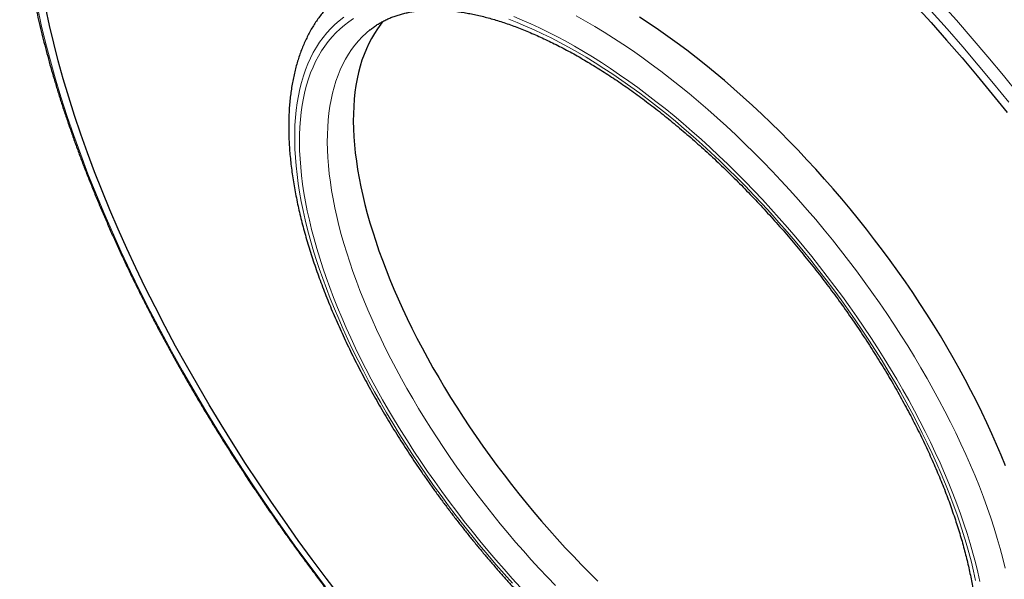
# Model space of a CAD drawing. Header units: millimetres. Extents: x 8 to 1018, y 12 to 2184.
# Tile 24 of 52: x 768 to 818, y 804 to 833. Entities that reach past the tile are written whole.
import ezdxf

# ---------------------------------------------------------------- set-up
doc = ezdxf.new("R2010")
doc.units = ezdxf.units.MM

msp = doc.modelspace()

# ---------------------------------------------------------------- linework, layer by layer
at = {"color": 7, "linetype": 'Continuous', "lineweight": 30, "flags": 128}
for points in [[(813.75, 833.443), (814.551, 832.563), (815.343, 831.671), (816.125, 830.767), (816.898, 829.853), (817.661, 828.929), (818.413, 827.995)], [(784.572, 803.38), (783.844, 804.331), (783.128, 805.289), (782.424, 806.253), (781.734, 807.224), (781.058, 808.2), (780.396, 809.181), (779.748, 810.167), (779.116, 811.155), (778.5, 812.147), (777.899, 813.14), (777.315, 814.135), (776.748, 815.131), (776.197, 816.127), (775.665, 817.122), (775.15, 818.116), (774.654, 819.108), (774.177, 820.097), (773.718, 821.083), (773.279, 822.065), (772.859, 823.042), (772.459, 824.014), (772.079, 824.98), (771.72, 825.939), (771.381, 826.891), (771.063, 827.834), (770.767, 828.769), (770.491, 829.695), (770.238, 830.611), (770.005, 831.516), (769.795, 832.411), (769.607, 833.293)], [(786.762, 832.644), (786.621, 832.474), (786.451, 832.247), (786.291, 832.008), (786.143, 831.758), (786.005, 831.496), (785.878, 831.224), (785.762, 830.94), (785.657, 830.646), (785.563, 830.341), (785.48, 830.026), (785.408, 829.7), (785.348, 829.365), (785.299, 829.02), (785.262, 828.665), (785.236, 828.301), (785.221, 827.929), (785.217, 827.547), (785.225, 827.157), (785.245, 826.759), (785.276, 826.353), (785.318, 825.94), (785.371, 825.519), (785.436, 825.091), (785.512, 824.656), (785.599, 824.215), (785.698, 823.767), (785.807, 823.314), (785.928, 822.855), (786.059, 822.391), (786.201, 821.922), (786.354, 821.449), (786.518, 820.971), (786.692, 820.489), (786.877, 820.004), (787.071, 819.515), (787.276, 819.023), (787.491, 818.529), (787.716, 818.033), (787.951, 817.534), (788.195, 817.034), (788.448, 816.533), (788.71, 816.031), (788.982, 815.528), (789.262, 815.025), (789.552, 814.522), (789.849, 814.02), (790.155, 813.518), (790.468, 813.018), (790.79, 812.519), (791.119, 812.022), (791.456, 811.527), (791.799, 811.035), (792.15, 810.546), (792.507, 810.06), (792.871, 809.577), (793.24, 809.098), (793.616, 808.623), (793.997, 808.153), (794.384, 807.688), (794.776, 807.228), (795.173, 806.773), (795.574, 806.325), (795.979, 805.882), (796.389, 805.446), (796.802, 805.016), (797.219, 804.593), (797.639, 804.178)], [(818.323, 810.046), (818.107, 810.585), (817.879, 811.127), (817.64, 811.672), (817.39, 812.219), (817.13, 812.768), (816.859, 813.319), (816.578, 813.872), (816.287, 814.425), (815.986, 814.979), (815.676, 815.533), (815.356, 816.087), (815.026, 816.64), (814.688, 817.192), (814.34, 817.743), (813.985, 818.292), (813.62, 818.839), (813.248, 819.384), (812.868, 819.925), (812.481, 820.464), (812.086, 820.999), (811.684, 821.53), (811.275, 822.056), (810.86, 822.578), (810.439, 823.095), (810.012, 823.606), (809.579, 824.112), (809.141, 824.611), (808.698, 825.105), (808.251, 825.591), (807.799, 826.07), (807.343, 826.542), (806.883, 827.006), (806.419, 827.462), (805.953, 827.909), (805.484, 828.348), (805.012, 828.778), (804.538, 829.198), (804.062, 829.609), (803.585, 830.01), (803.107, 830.401), (802.627, 830.782), (802.147, 831.151), (801.667, 831.51), (801.188, 831.858), (800.708, 832.194), (800.23, 832.519), (799.752, 832.831)]]:
    msp.add_lwpolyline(points, dxfattribs=at)
at = {"color": 8, "linetype": 'Continuous', "lineweight": 0, "flags": 128}
for points in [[(815.019, 833.591), (815.834, 832.679), (816.64, 831.755), (817.437, 830.82), (818.222, 829.874), (818.997, 828.919)], [(769.175, 833.351), (769.374, 832.451), (769.594, 831.539), (769.836, 830.615), (770.101, 829.682), (770.387, 828.738), (770.695, 827.785), (771.024, 826.824), (771.374, 825.854), (771.746, 824.877), (772.138, 823.894), (772.55, 822.905), (772.982, 821.91), (773.435, 820.911), (773.906, 819.909), (774.397, 818.902), (774.907, 817.894), (775.436, 816.883), (775.982, 815.872), (776.546, 814.86), (777.128, 813.848), (777.726, 812.837), (778.342, 811.828), (778.973, 810.822), (779.62, 809.818), (780.282, 808.818), (780.959, 807.822), (781.651, 806.832), (782.356, 805.847), (783.075, 804.869), (783.806, 803.897)], [(796.539, 832.901), (797.009, 832.638), (797.481, 832.362), (797.956, 832.073), (798.432, 831.773), (798.909, 831.46), (799.388, 831.135), (799.867, 830.799), (800.347, 830.452), (800.827, 830.093), (801.307, 829.723), (801.786, 829.342), (802.265, 828.952), (802.742, 828.551), (803.218, 828.14), (803.692, 827.719), (804.163, 827.289), (804.633, 826.851), (805.099, 826.403), (805.562, 825.947), (806.022, 825.483), (806.478, 825.011), (806.93, 824.532), (807.378, 824.046), (807.821, 823.553), (808.259, 823.053), (808.692, 822.548), (809.119, 822.036), (809.54, 821.519), (809.955, 820.998), (810.364, 820.471), (810.766, 819.94), (811.16, 819.405), (811.548, 818.867), (811.928, 818.325), (812.3, 817.781), (812.664, 817.234), (813.02, 816.684), (813.367, 816.134), (813.706, 815.581), (814.035, 815.028), (814.355, 814.474), (814.666, 813.92), (814.967, 813.366), (815.258, 812.813), (815.539, 812.261), (815.81, 811.71), (816.07, 811.16), (816.32, 810.613), (816.558, 810.068), (816.786, 809.526), (817.003, 808.987), (817.208, 808.452), (817.402, 807.92), (817.584, 807.393), (817.755, 806.87), (817.914, 806.353), (818.061, 805.841), (818.196, 805.334), (818.319, 804.834)], [(818.492, 828.514), (817.724, 829.46), (816.946, 830.396), (816.158, 831.322), (815.36, 832.236), (814.552, 833.14)], [(784.734, 832.826), (784.503, 832.647), (784.282, 832.455), (784.072, 832.25), (783.873, 832.032), (783.684, 831.802), (783.507, 831.559), (783.341, 831.304), (783.186, 831.036), (783.043, 830.757), (782.911, 830.466), (782.791, 830.163), (782.682, 829.849), (782.586, 829.523), (782.501, 829.187), (782.428, 828.84), (782.367, 828.483), (782.318, 828.116), (782.281, 827.738), (782.256, 827.351), (782.243, 826.954), (782.242, 826.549), (782.254, 826.134), (782.277, 825.711), (782.312, 825.279), (782.36, 824.84), (782.419, 824.392), (782.491, 823.938), (782.574, 823.476), (782.669, 823.007), (782.776, 822.532), (782.895, 822.051), (783.025, 821.564), (783.167, 821.072), (783.32, 820.574), (783.485, 820.072), (783.661, 819.565), (783.848, 819.055), (784.046, 818.54), (784.254, 818.022), (784.474, 817.501), (784.704, 816.977), (784.944, 816.451), (785.195, 815.923), (785.455, 815.394), (785.726, 814.863), (786.006, 814.332), (786.296, 813.8), (786.595, 813.267), (786.903, 812.735), (787.22, 812.204), (787.546, 811.673), (787.88, 811.144), (788.222, 810.617), (788.573, 810.091), (788.931, 809.568), (789.296, 809.048), (789.669, 808.531), (790.049, 808.017), (790.435, 807.508), (790.828, 807.002), (791.227, 806.501), (791.632, 806.005), (792.043, 805.514), (792.459, 805.028), (792.88, 804.549), (793.306, 804.075)], [(793.71, 803.863), (793.287, 804.325), (792.869, 804.793), (792.455, 805.267), (792.046, 805.747), (791.643, 806.233), (791.245, 806.723), (790.853, 807.218), (790.467, 807.718), (790.088, 808.221), (789.715, 808.729), (789.35, 809.239), (788.991, 809.753), (788.64, 810.269), (788.297, 810.787), (787.961, 811.308), (787.634, 811.83), (787.315, 812.353), (787.005, 812.877), (786.703, 813.402), (786.411, 813.926), (786.127, 814.451), (785.853, 814.975), (785.589, 815.498), (785.334, 816.019), (785.09, 816.539), (784.855, 817.057), (784.631, 817.573), (784.417, 818.086), (784.214, 818.595), (784.022, 819.102), (783.84, 819.605), (783.669, 820.103), (783.51, 820.597), (783.361, 821.086), (783.224, 821.57), (783.098, 822.049), (782.984, 822.522), (782.881, 822.989), (782.79, 823.449), (782.711, 823.903), (782.643, 824.349), (782.588, 824.788), (782.544, 825.22), (782.512, 825.643), (782.491, 826.059), (782.483, 826.465), (782.486, 826.863), (782.502, 827.252), (782.529, 827.632), (782.568, 828.001), (782.62, 828.361), (782.682, 828.711), (782.757, 829.051), (782.843, 829.38), (782.941, 829.698), (783.051, 830.005), (783.172, 830.301), (783.304, 830.585), (783.448, 830.858), (783.603, 831.119), (783.77, 831.368), (783.947, 831.605), (784.135, 831.829), (784.334, 832.041), (784.544, 832.24), (784.764, 832.427), (784.994, 832.6), (785.234, 832.761)], [(793.118, 832.724), (793.539, 832.561), (793.965, 832.384), (794.395, 832.194), (794.828, 831.992), (795.265, 831.777), (795.705, 831.55), (796.148, 831.31), (796.593, 831.059), (797.041, 830.795), (797.49, 830.519), (797.941, 830.232), (798.394, 829.934), (798.847, 829.624), (799.302, 829.303), (799.756, 828.972), (800.211, 828.63), (800.665, 828.277), (801.119, 827.915), (801.572, 827.543), (802.023, 827.161), (802.474, 826.77), (802.922, 826.37), (803.368, 825.961), (803.812, 825.544), (804.254, 825.119), (804.692, 824.685), (805.127, 824.245), (805.558, 823.796), (805.985, 823.341), (806.408, 822.879), (806.827, 822.411), (807.241, 821.937), (807.65, 821.457), (808.053, 820.971), (808.451, 820.481), (808.843, 819.986), (809.229, 819.486), (809.608, 818.983), (809.98, 818.476), (810.346, 817.965), (810.705, 817.451), (811.056, 816.935), (811.399, 816.417), (811.735, 815.896), (812.062, 815.374), (812.381, 814.851), (812.691, 814.327), (812.993, 813.803), (813.285, 813.278), (813.569, 812.753), (813.842, 812.229), (814.107, 811.707), (814.361, 811.185), (814.606, 810.665), (814.84, 810.147), (815.065, 809.631), (815.278, 809.118), (815.482, 808.609), (815.674, 808.102), (815.856, 807.6), (816.027, 807.101), (816.186, 806.607), (816.335, 806.118), (816.472, 805.634), (816.597, 805.155), (816.712, 804.682), (816.814, 804.215)], [(817.032, 804.169), (816.926, 804.644), (816.808, 805.124), (816.679, 805.611), (816.537, 806.103), (816.385, 806.6), (816.221, 807.102), (816.046, 807.609), (815.859, 808.119), (815.662, 808.634), (815.454, 809.151), (815.235, 809.672), (815.006, 810.196), (814.766, 810.722), (814.516, 811.249), (814.256, 811.779), (813.986, 812.31), (813.706, 812.841), (813.417, 813.373), (813.119, 813.905), (812.811, 814.437), (812.495, 814.969), (812.169, 815.499), (811.836, 816.029), (811.494, 816.556), (811.144, 817.082), (810.787, 817.605), (810.421, 818.125), (810.049, 818.643), (809.67, 819.156), (809.284, 819.667), (808.891, 820.172), (808.492, 820.674), (808.088, 821.17), (807.677, 821.662), (807.262, 822.147), (806.841, 822.627), (806.415, 823.101), (805.985, 823.568), (805.551, 824.029), (805.113, 824.482), (804.671, 824.928), (804.226, 825.366), (803.778, 825.796), (803.327, 826.217), (802.874, 826.63), (802.418, 827.034), (801.961, 827.429), (801.503, 827.814), (801.043, 828.19), (800.583, 828.555), (800.122, 828.91), (799.661, 829.255), (799.2, 829.589), (798.739, 829.912), (798.279, 830.224), (797.82, 830.524), (797.363, 830.813), (796.907, 831.09), (796.454, 831.355), (796.003, 831.608), (795.554, 831.849), (795.108, 832.077), (794.666, 832.292), (794.227, 832.495), (793.792, 832.684), (793.361, 832.861)], [(786.079, 832.2), (785.872, 832.024), (785.671, 831.833), (785.481, 831.63), (785.3, 831.415), (785.13, 831.188), (784.971, 830.949), (784.822, 830.699), (784.684, 830.438), (784.557, 830.165), (784.441, 829.882), (784.336, 829.587), (784.242, 829.282), (784.16, 828.967), (784.088, 828.642), (784.028, 828.306), (783.979, 827.961), (783.941, 827.607), (783.915, 827.243), (783.9, 826.87), (783.897, 826.489), (783.905, 826.099), (783.924, 825.701), (783.955, 825.295), (783.997, 824.881), (784.051, 824.46), (784.116, 824.032), (784.192, 823.597), (784.279, 823.156), (784.377, 822.709), (784.487, 822.255), (784.607, 821.797), (784.739, 821.333), (784.881, 820.864), (785.034, 820.39), (785.198, 819.912), (785.372, 819.43), (785.556, 818.945), (785.751, 818.456), (785.956, 817.965), (786.171, 817.47), (786.396, 816.974), (786.63, 816.476), (786.874, 815.976), (787.128, 815.474), (787.39, 814.972), (787.662, 814.469), (787.942, 813.966), (788.231, 813.464), (788.529, 812.961), (788.834, 812.46), (789.148, 811.959), (789.47, 811.461), (789.799, 810.964), (790.135, 810.469), (790.479, 809.977), (790.829, 809.487), (791.187, 809.001), (791.55, 808.518), (791.92, 808.039), (792.296, 807.565), (792.677, 807.095), (793.064, 806.63), (793.455, 806.169), (793.852, 805.715), (794.253, 805.266), (794.659, 804.823), (795.069, 804.387), (795.482, 803.957)]]:
    msp.add_lwpolyline(points, dxfattribs=at)
at = {"color": 8, "linetype": 'Continuous', "lineweight": 0}
msp.add_open_spline([(803.105, 855.453), (804.094, 854.859), (806.072, 853.671), (809.079, 851.564), (812.085, 849.24), (815.072, 846.692), (818.015, 843.947), (820.891, 841.024), (823.677, 837.947), (826.352, 834.739), (828.895, 831.427), (831.286, 828.035), (833.506, 824.591), (835.538, 821.121), (837.366, 817.653), (838.975, 814.213), (840.353, 810.829), (841.49, 807.527), (842.376, 804.333), (843.004, 801.272), (843.37, 798.368), (843.47, 795.644), (843.304, 793.12), (842.872, 790.818), (842.181, 788.753), (841.227, 786.951), (840.129, 785.49), (839.241, 784.768), (838.847, 784.447)], degree=3, knots=[0, 0, 0, 0, 0.03876, 0.077519, 0.116279, 0.155038, 0.193798, 0.232557, 0.271317, 0.310076, 0.348836, 0.387595, 0.426355, 0.465114, 0.503874, 0.542633, 0.581393, 0.620152, 0.658912, 0.697671, 0.736431, 0.775191, 0.81395, 0.85271, 0.891469, 0.930229, 0.968988, 1, 1, 1, 1], dxfattribs=at)
at = {"color": 7, "linetype": 'Continuous', "lineweight": 30}
for points, knots in [([(838.855, 784.41), (838.893, 784.44), (838.97, 784.499), (839.072, 784.58), (839.158, 784.65), (839.227, 784.707), (839.281, 784.752), (839.326, 784.79), (839.373, 784.83), (839.432, 784.88), (839.504, 784.943), (839.583, 785.012), (839.657, 785.079), (839.722, 785.138), (839.783, 785.195), (839.854, 785.262), (839.937, 785.341), (840.026, 785.428), (840.105, 785.507), (840.176, 785.579), (840.247, 785.652), (840.323, 785.732), (840.399, 785.813), (840.467, 785.888), (840.524, 785.952), (840.576, 786.01), (840.632, 786.073), (840.697, 786.149), (840.777, 786.243), (840.864, 786.348), (840.952, 786.457), (841.051, 786.583), (841.167, 786.734), (841.296, 786.91), (841.407, 787.067), (841.498, 787.199), (841.574, 787.313), (841.653, 787.435), (841.732, 787.559), (841.809, 787.684), (841.881, 787.803), (841.947, 787.916), (842.005, 788.018), (842.057, 788.11), (842.105, 788.198), (842.156, 788.291), (842.212, 788.397), (842.273, 788.516), (842.338, 788.645), (842.412, 788.795), (842.49, 788.961), (842.572, 789.141), (842.647, 789.314), (842.715, 789.475), (842.773, 789.617), (842.823, 789.745), (842.871, 789.87), (842.921, 790.004), (842.972, 790.143), (843.022, 790.285), (843.071, 790.432), (843.124, 790.592), (843.178, 790.765), (843.228, 790.929), (843.27, 791.073), (843.302, 791.188), (843.329, 791.288), (843.353, 791.376), (843.38, 791.478), (843.412, 791.606), (843.451, 791.765), (843.492, 791.94), (843.534, 792.125), (843.574, 792.319), (843.612, 792.509), (843.648, 792.696), (843.679, 792.87), (843.706, 793.034), (843.73, 793.181), (843.75, 793.309), (843.766, 793.421), (843.783, 793.54), (843.802, 793.683), (843.825, 793.865), (843.85, 794.075), (843.878, 794.337), (843.906, 794.645), (843.932, 794.989), (843.954, 795.338), (843.968, 795.634), (843.977, 795.877), (843.982, 796.065), (843.986, 796.251), (843.988, 796.43), (843.989, 796.593), (843.989, 796.733), (843.989, 796.85), (843.988, 796.942), (843.987, 797.016), (843.986, 797.084), (843.985, 797.162), (843.983, 797.27), (843.98, 797.412), (843.975, 797.589), (843.967, 797.788), (843.955, 798.071), (843.936, 798.428), (843.907, 798.852), (843.873, 799.265), (843.835, 799.675), (843.79, 800.097), (843.736, 800.547), (843.671, 801.037), (843.593, 801.568), (843.5, 802.142), (843.412, 802.636), (843.338, 803.028), (843.286, 803.293), (843.238, 803.532), (843.194, 803.742), (843.155, 803.927), (843.121, 804.085), (843.092, 804.215), (843.07, 804.316), (843.05, 804.403), (843.029, 804.496), (843.002, 804.615), (842.967, 804.762), (842.926, 804.939), (842.877, 805.138), (842.822, 805.362), (842.76, 805.612), (842.689, 805.887), (842.611, 806.184), (842.526, 806.495), (842.438, 806.813), (842.347, 807.132), (842.18, 807.706), (841.923, 808.543), (841.559, 809.649), (841.164, 810.768), (840.74, 811.901), (840.287, 813.044), (839.844, 814.106), (839.423, 815.071), (839.037, 815.927), (838.652, 816.753), (838.269, 817.55), (837.89, 818.316), (837.523, 819.04), (837.168, 819.725), (836.826, 820.369), (836.493, 820.984), (836.167, 821.575), (835.838, 822.159), (835.496, 822.758), (835.131, 823.384), (834.735, 824.051), (834.307, 824.759), (833.844, 825.508), (833.353, 826.288), (832.83, 827.098), (832.277, 827.937), (831.722, 828.76), (831.167, 829.566), (830.616, 830.349), (830.04, 831.151), (829.443, 831.965), (828.768, 832.866), (828.018, 833.844), (827.19, 834.894), (826.331, 835.956), (825.438, 837.028), (824.513, 838.108), (823.576, 839.172), (822.629, 840.218), (821.706, 841.207), (820.81, 842.143), (819.942, 843.025), (819.069, 843.891), (818.354, 844.582), (817.81, 845.098), (817.446, 845.438), (817.107, 845.753), (816.794, 846.041), (816.505, 846.304), (816.241, 846.542), (815.992, 846.765), (815.76, 846.971), (815.549, 847.157), (815.372, 847.312), (815.231, 847.435), (815.125, 847.528), (815.054, 847.589), (814.995, 847.641), (814.925, 847.701), (814.827, 847.786), (814.702, 847.893), (814.537, 848.034), (814.326, 848.213), (814.064, 848.435), (813.789, 848.664), (813.506, 848.899), (813.22, 849.134), (812.916, 849.382), (812.606, 849.632), (812.299, 849.877), (812.003, 850.111), (811.642, 850.394), (811.224, 850.716), (810.758, 851.07), (810.358, 851.37), (810.019, 851.62), (809.741, 851.824), (809.489, 852.006), (809.282, 852.155), (809.114, 852.275), (808.974, 852.375), (808.835, 852.473), (808.686, 852.577), (808.52, 852.694), (808.328, 852.827), (808.108, 852.979), (807.858, 853.149), (807.584, 853.334), (807.298, 853.525), (806.938, 853.764), (806.516, 854.038), (806.04, 854.342), (805.625, 854.601), (805.269, 854.82), (804.972, 855), (804.701, 855.163), (804.495, 855.285), (804.347, 855.371), (804.251, 855.428), (804.152, 855.485), (804.086, 855.523), (804.05, 855.544)], [0, 0, 0, 0, 0.002052, 0.004014, 0.005893, 0.007516, 0.008532, 0.009341, 0.010265, 0.011423, 0.013108, 0.014936, 0.016573, 0.018011, 0.01928, 0.020687, 0.022912, 0.025129, 0.027009, 0.028616, 0.030343, 0.032261, 0.034338, 0.036195, 0.037573, 0.038789, 0.040257, 0.042018, 0.044071, 0.046798, 0.049274, 0.051499, 0.055304, 0.059411, 0.063207, 0.065614, 0.068007, 0.070542, 0.073398, 0.075867, 0.078458, 0.080815, 0.082894, 0.084729, 0.086388, 0.088264, 0.090389, 0.092766, 0.095385, 0.09803, 0.101622, 0.105085, 0.108417, 0.111498, 0.114171, 0.116404, 0.118642, 0.121114, 0.123822, 0.126242, 0.128885, 0.131754, 0.134847, 0.13809, 0.140388, 0.142394, 0.144109, 0.14554, 0.14697, 0.149371, 0.152099, 0.15511, 0.158234, 0.161454, 0.164768, 0.167685, 0.17062, 0.173291, 0.175655, 0.177711, 0.179458, 0.180995, 0.183425, 0.186291, 0.189594, 0.193333, 0.198564, 0.203836, 0.209111, 0.21439, 0.217156, 0.219923, 0.222691, 0.225389, 0.227763, 0.229793, 0.231477, 0.232816, 0.23381, 0.234636, 0.235756, 0.237192, 0.239291, 0.241831, 0.244771, 0.247748, 0.253855, 0.259749, 0.26543, 0.270901, 0.276535, 0.282582, 0.289044, 0.296108, 0.303609, 0.311545, 0.315302, 0.318706, 0.321746, 0.32442, 0.32673, 0.32878, 0.33042, 0.33165, 0.332581, 0.333723, 0.335131, 0.337061, 0.339269, 0.341756, 0.344521, 0.347629, 0.351027, 0.354715, 0.358589, 0.362471, 0.366357, 0.370246, 0.383394, 0.396583, 0.409813, 0.423086, 0.436404, 0.449736, 0.459915, 0.469731, 0.479185, 0.488278, 0.49701, 0.505381, 0.513037, 0.520366, 0.527367, 0.534041, 0.540541, 0.547341, 0.554472, 0.561936, 0.570111, 0.57865, 0.587552, 0.596816, 0.606443, 0.616432, 0.625262, 0.634356, 0.643714, 0.65332, 0.662971, 0.675589, 0.688185, 0.700759, 0.714208, 0.727633, 0.741034, 0.754412, 0.767769, 0.779651, 0.791517, 0.803367, 0.815201, 0.820392, 0.825248, 0.829764, 0.833941, 0.837777, 0.841273, 0.844429, 0.847681, 0.850469, 0.852793, 0.854654, 0.856051, 0.856983, 0.857467, 0.858384, 0.859722, 0.86136, 0.863281, 0.866224, 0.869653, 0.873569, 0.877, 0.880735, 0.884773, 0.888891, 0.892878, 0.896734, 0.90046, 0.90695, 0.912999, 0.918607, 0.922524, 0.92618, 0.929452, 0.932306, 0.934254, 0.93598, 0.93775, 0.93965, 0.941751, 0.944229, 0.947085, 0.95032, 0.953933, 0.957736, 0.961442, 0.967971, 0.97416, 0.980006, 0.984167, 0.988058, 0.991605, 0.994806, 0.996131, 0.997387, 0.998591, 1, 1, 1, 1]), ([(772.485, 851.876), (772.429, 851.827), (772.286, 851.701), (772.064, 851.488), (771.82, 851.239), (771.583, 850.98), (771.354, 850.713), (771.132, 850.436), (770.919, 850.151), (770.713, 849.857), (770.516, 849.555), (770.326, 849.243), (770.145, 848.923), (769.971, 848.595), (769.806, 848.258), (769.649, 847.912), (769.5, 847.559), (769.36, 847.197), (769.228, 846.827), (769.104, 846.449), (768.989, 846.063), (768.882, 845.669), (768.784, 845.268), (768.695, 844.859), (768.614, 844.443), (768.542, 844.019), (768.478, 843.588), (768.424, 843.15), (768.377, 842.705), (768.34, 842.253), (768.311, 841.795), (768.291, 841.33), (768.28, 840.859), (768.277, 840.381), (768.283, 839.897), (768.298, 839.407), (768.321, 838.911), (768.353, 838.409), (768.394, 837.901), (768.443, 837.388), (768.501, 836.87), (768.567, 836.346), (768.642, 835.817), (768.726, 835.283), (768.818, 834.745), (768.918, 834.201), (769.027, 833.653), (769.144, 833.1), (769.27, 832.543), (769.404, 831.982), (769.546, 831.417), (769.697, 830.848), (769.855, 830.275), (770.022, 829.698), (770.197, 829.118), (770.38, 828.535), (770.572, 827.948), (770.771, 827.359), (770.978, 826.766), (771.193, 826.171), (771.415, 825.573), (771.646, 824.972), (771.884, 824.369), (772.129, 823.764), (772.383, 823.157), (772.643, 822.548), (772.912, 821.937), (773.187, 821.325), (773.47, 820.711), (773.76, 820.096), (774.057, 819.48), (774.361, 818.863), (774.673, 818.245), (774.991, 817.627), (775.316, 817.007), (775.647, 816.388), (775.986, 815.768), (776.331, 815.148), (776.682, 814.529), (777.04, 813.909), (777.404, 813.29), (777.774, 812.672), (778.151, 812.054), (778.533, 811.437), (778.922, 810.821), (779.316, 810.207), (779.716, 809.593), (780.122, 808.981), (780.533, 808.371), (780.949, 807.763), (781.371, 807.156), (781.798, 806.552), (782.231, 805.949), (782.668, 805.35), (783.11, 804.752), (783.557, 804.158), (784.008, 803.566), (784.464, 802.977), (784.925, 802.392), (785.39, 801.809), (785.859, 801.23), (786.332, 800.655), (786.809, 800.083), (787.29, 799.516), (787.775, 798.952), (788.263, 798.392), (788.755, 797.837), (789.251, 797.286), (789.749, 796.74), (790.251, 796.198), (790.755, 795.661), (791.263, 795.129), (791.773, 794.602), (792.286, 794.081), (792.801, 793.565), (793.318, 793.054), (793.838, 792.549), (794.36, 792.05), (794.884, 791.556), (795.382, 791.094), (795.706, 790.799), (795.855, 790.664)], [0, 0, 0, 0, 0.005336, 0.013628, 0.021922, 0.03022, 0.038522, 0.046831, 0.055147, 0.06347, 0.071802, 0.080144, 0.088494, 0.096854, 0.105225, 0.113604, 0.121994, 0.130392, 0.138799, 0.147215, 0.155639, 0.16407, 0.172507, 0.180951, 0.189401, 0.197855, 0.206314, 0.214776, 0.223242, 0.231711, 0.240182, 0.248656, 0.25713, 0.265607, 0.274084, 0.282561, 0.291039, 0.299518, 0.307996, 0.316474, 0.324952, 0.333429, 0.341906, 0.350382, 0.358858, 0.367332, 0.375806, 0.384279, 0.392751, 0.401222, 0.409693, 0.418162, 0.42663, 0.435098, 0.443565, 0.45203, 0.460495, 0.468959, 0.477422, 0.485884, 0.494345, 0.502806, 0.511266, 0.519725, 0.528183, 0.536641, 0.545098, 0.553554, 0.56201, 0.570465, 0.578919, 0.587373, 0.595826, 0.604279, 0.612731, 0.621183, 0.629634, 0.638085, 0.646536, 0.654986, 0.663435, 0.671885, 0.680334, 0.688783, 0.697231, 0.705679, 0.714127, 0.722575, 0.731022, 0.73947, 0.747917, 0.756364, 0.764811, 0.773257, 0.781704, 0.79015, 0.798597, 0.807043, 0.815489, 0.823936, 0.832382, 0.840828, 0.849275, 0.857721, 0.866168, 0.874614, 0.883061, 0.891508, 0.899954, 0.908401, 0.916849, 0.925296, 0.933744, 0.942191, 0.950639, 0.959088, 0.967536, 0.975985, 0.984434, 0.992884, 1, 1, 1, 1]), ([(784.62, 834.022), (784.569, 833.981), (784.449, 833.884), (784.267, 833.72), (784.074, 833.532), (783.889, 833.335), (783.712, 833.129), (783.542, 832.914), (783.381, 832.691), (783.227, 832.458), (783.082, 832.217), (782.945, 831.967), (782.816, 831.709), (782.695, 831.442), (782.583, 831.167), (782.48, 830.883), (782.385, 830.592), (782.299, 830.292), (782.222, 829.984), (782.154, 829.669), (782.095, 829.346), (782.046, 829.016), (782.005, 828.679), (781.973, 828.335), (781.951, 827.984), (781.938, 827.627), (781.934, 827.264), (781.939, 826.895), (781.953, 826.52), (781.976, 826.14), (782.008, 825.754), (782.05, 825.364), (782.1, 824.968), (782.158, 824.568), (782.226, 824.163), (782.302, 823.754), (782.387, 823.341), (782.481, 822.924), (782.583, 822.503), (782.693, 822.078), (782.812, 821.651), (782.939, 821.22), (783.074, 820.785), (783.217, 820.349), (783.368, 819.909), (783.527, 819.467), (783.694, 819.023), (783.869, 818.576), (784.051, 818.128), (784.241, 817.678), (784.439, 817.227), (784.644, 816.774), (784.856, 816.32), (785.075, 815.865), (785.301, 815.41), (785.534, 814.953), (785.774, 814.497), (786.021, 814.041), (786.274, 813.584), (786.534, 813.128), (786.801, 812.672), (787.073, 812.217), (787.351, 811.763), (787.636, 811.31), (787.926, 810.858), (788.222, 810.408), (788.524, 809.96), (788.831, 809.513), (789.143, 809.068), (789.461, 808.626), (789.783, 808.186), (790.111, 807.749), (790.443, 807.315), (790.779, 806.884), (791.12, 806.456), (791.465, 806.032), (791.815, 805.611), (792.168, 805.194), (792.525, 804.781), (792.886, 804.373), (793.25, 803.969), (793.617, 803.569), (793.988, 803.175), (794.361, 802.785), (794.737, 802.4), (795.116, 802.021), (795.497, 801.647), (795.881, 801.279), (796.267, 800.917), (796.654, 800.561), (797.012, 800.238), (797.241, 800.037), (797.34, 799.95)], [0, 0, 0, 0, 0.0076425, 0.0181755, 0.0287124, 0.0392615, 0.0498307, 0.0604275, 0.0710588, 0.0817306, 0.0924478, 0.1032146, 0.1140336, 0.1249065, 0.1358338, 0.1468149, 0.157848, 0.1689306, 0.1800594, 0.1912305, 0.2024398, 0.2136827, 0.2249548, 0.2362517, 0.247569, 0.2589029, 0.2702498, 0.2816064, 0.2929697, 0.3043373, 0.3157071, 0.3270768, 0.3384448, 0.3498101, 0.3611715, 0.3725284, 0.3838802, 0.3952266, 0.4065671, 0.4179017, 0.4292303, 0.4405527, 0.4518691, 0.4631794, 0.4744839, 0.4857827, 0.4970759, 0.5083637, 0.5196464, 0.5309241, 0.542197, 0.5534654, 0.5647294, 0.5759894, 0.5872455, 0.5984979, 0.6097468, 0.6209926, 0.6322352, 0.6434751, 0.6547123, 0.6659471, 0.6771796, 0.68841, 0.6996386, 0.7108655, 0.7220909, 0.7333149, 0.7445377, 0.7557596, 0.7669806, 0.7782009, 0.7894207, 0.8006402, 0.8118595, 0.8230788, 0.8342981, 0.8455178, 0.8567378, 0.8679584, 0.8791798, 0.890402, 0.9016253, 0.9128499, 0.9240759, 0.9353035, 0.9465328, 0.9577641, 0.9689976, 0.9802333, 0.9914716, 1, 1, 1, 1]), ([(786.08, 832.198), (786.108, 832.221), (786.193, 832.29), (786.342, 832.395), (786.527, 832.514), (786.719, 832.622), (786.918, 832.721), (787.123, 832.811), (787.335, 832.891), (787.552, 832.962), (787.776, 833.023), (788.006, 833.076), (788.241, 833.119), (788.483, 833.153), (788.73, 833.178), (788.983, 833.195), (789.242, 833.202), (789.507, 833.2), (789.778, 833.19), (790.054, 833.17), (790.336, 833.141), (790.624, 833.104), (790.917, 833.057), (791.215, 833.001), (791.519, 832.936), (791.828, 832.862), (792.141, 832.778), (792.46, 832.686), (792.783, 832.584), (793.11, 832.473), (793.442, 832.353), (793.777, 832.224), (794.117, 832.085), (794.46, 831.938), (794.807, 831.781), (795.157, 831.616), (795.51, 831.441), (795.866, 831.258), (796.225, 831.066), (796.586, 830.865), (796.95, 830.656), (797.315, 830.438), (797.682, 830.211), (798.052, 829.977), (798.422, 829.734), (798.794, 829.483), (799.166, 829.224), (799.54, 828.957), (799.914, 828.682), (800.288, 828.4), (800.663, 828.11), (801.038, 827.813), (801.412, 827.509), (801.786, 827.198), (802.159, 826.88), (802.532, 826.555), (802.903, 826.224), (803.274, 825.887), (803.642, 825.543), (804.009, 825.193), (804.375, 824.838), (804.738, 824.477), (805.099, 824.11), (805.457, 823.738), (805.813, 823.362), (806.166, 822.98), (806.517, 822.593), (806.863, 822.203), (807.207, 821.807), (807.547, 821.408), (807.883, 821.005), (808.216, 820.598), (808.544, 820.188), (808.868, 819.775), (809.188, 819.359), (809.503, 818.94), (809.813, 818.518), (810.118, 818.094), (810.419, 817.668), (810.714, 817.24), (811.004, 816.81), (811.288, 816.379), (811.566, 815.947), (811.839, 815.514), (812.106, 815.08), (812.366, 814.645), (812.621, 814.21), (812.869, 813.776), (813.11, 813.341), (813.345, 812.907), (813.574, 812.473), (813.795, 812.04), (814.01, 811.609), (814.217, 811.179), (814.417, 810.75), (814.61, 810.323), (814.796, 809.899), (814.974, 809.476), (815.145, 809.056), (815.308, 808.639), (815.464, 808.225), (815.611, 807.814), (815.751, 807.406), (815.883, 807.003), (816.008, 806.603), (816.124, 806.207), (816.232, 805.815), (816.333, 805.428), (816.425, 805.046), (816.509, 804.669), (816.585, 804.298), (816.653, 803.931), (816.713, 803.57), (816.765, 803.215), (816.809, 802.866), (816.845, 802.524), (816.873, 802.188), (816.892, 801.858), (816.904, 801.535), (816.908, 801.219), (816.905, 800.91), (816.893, 800.608), (816.874, 800.314), (816.847, 800.027), (816.813, 799.748), (816.771, 799.476), (816.722, 799.212), (816.665, 798.956), (816.601, 798.708), (816.53, 798.468), (816.452, 798.235), (816.366, 798.011), (816.274, 797.794), (816.174, 797.585), (816.067, 797.384), (815.952, 797.191), (815.83, 797.005), (815.701, 796.827), (815.563, 796.658), (815.418, 796.496), (815.265, 796.342), (815.127, 796.216), (815.037, 796.145), (815.004, 796.118)], [0, 0, 0, 0, 0.003901, 0.011683, 0.01945, 0.027183, 0.034866, 0.042488, 0.05004, 0.057523, 0.064937, 0.072287, 0.079578, 0.086817, 0.094009, 0.101163, 0.108282, 0.115374, 0.122443, 0.129493, 0.136528, 0.143552, 0.150568, 0.157578, 0.164584, 0.171588, 0.178591, 0.185594, 0.192598, 0.199605, 0.206614, 0.213627, 0.220643, 0.227663, 0.234688, 0.241717, 0.24875, 0.255788, 0.26283, 0.269877, 0.276928, 0.283983, 0.291043, 0.298106, 0.305173, 0.312244, 0.319319, 0.326397, 0.333478, 0.340563, 0.34765, 0.354741, 0.361833, 0.368929, 0.376027, 0.383127, 0.390229, 0.397333, 0.404438, 0.411546, 0.418655, 0.425765, 0.432877, 0.43999, 0.447103, 0.454218, 0.461334, 0.46845, 0.475567, 0.482684, 0.489802, 0.49692, 0.504038, 0.511156, 0.518274, 0.525391, 0.532509, 0.539625, 0.546742, 0.553857, 0.560972, 0.568086, 0.575198, 0.58231, 0.58942, 0.596529, 0.603636, 0.610742, 0.617846, 0.624948, 0.632048, 0.639145, 0.646241, 0.653333, 0.660423, 0.667511, 0.674595, 0.681676, 0.688754, 0.695828, 0.702899, 0.709966, 0.717029, 0.724088, 0.731143, 0.738193, 0.745239, 0.752281, 0.759317, 0.76635, 0.773377, 0.7804, 0.787418, 0.794432, 0.801442, 0.808448, 0.815451, 0.82245, 0.829448, 0.836444, 0.843441, 0.850437, 0.857437, 0.86444, 0.871449, 0.878467, 0.885497, 0.892542, 0.899606, 0.906693, 0.913809, 0.920959, 0.928148, 0.935384, 0.942672, 0.950019, 0.95743, 0.964908, 0.972456, 0.980072, 0.98775, 0.995479, 1, 1, 1, 1])]:
    msp.add_open_spline(points, degree=3, knots=knots, dxfattribs=at)

doc.saveas('drawing.dxf')
